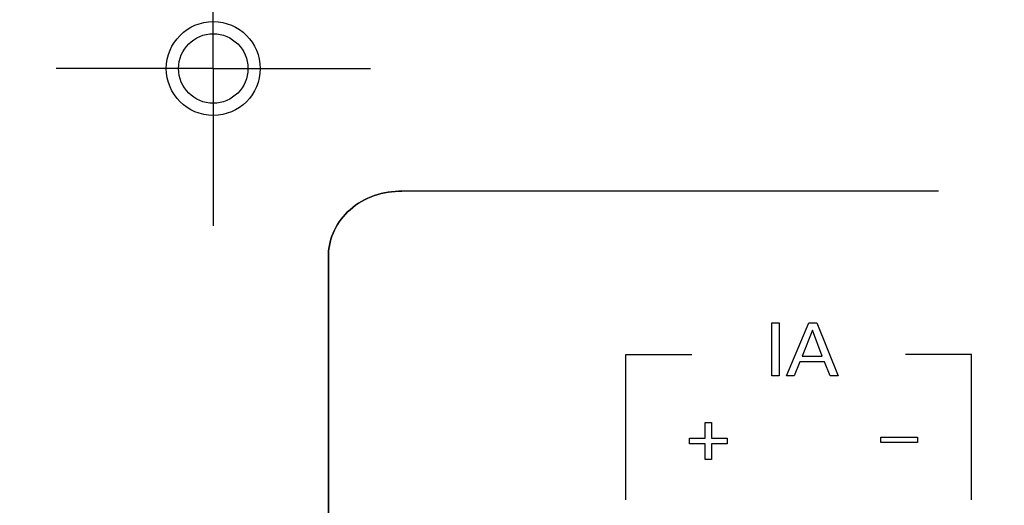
# Model space of a CAD drawing. Header units: inches. Extents: x 0 to 34, y 0 to 22.
# Tile 31 of 55: x 16.737 to 17.854, y 14.262 to 14.812. Entities that reach past the tile are written whole.
import ezdxf

# ---------------------------------------------------------------- set-up
doc = ezdxf.new("R2010")
doc.units = ezdxf.units.IN
doc.header["$LTSCALE"] = 1.87
doc.header["$MEASUREMENT"] = 0
doc.linetypes.add('CENTER', pattern=[0.6, 0.375, -0.075, 0.075, -0.075])
doc.layers.get('0').update_dxf_attribs({"linetype": 'CONTINUOUS'})
doc.layers.add('02___PRT_ALL_AXES', color=7, linetype='CONTINUOUS')
doc.layers.add('DIMENSIONS', color=7, linetype='CONTINUOUS')
doc.styles.get("Standard").update_dxf_attribs({"font": 'txt', "width": 0.8})
doc.dimstyles.new('DIMSTYLE_1', dxfattribs={"dimtxt": 0.125, "dimasz": 0.18, "dimexe": 0.125, "dimexo": 0.0625, "dimgap": 0.09, "dimtad": 0, "dimtih": 1, "dimtoh": 1, "dimlfac": 2, "dimzin": 4, "dimdsep": 46, "dimtxsty": 'STANDARD', "dimblk": '_FILLED', "dimblk1": '_FILLED', "dimblk2": '_FILLED', "dimcen": 0.09, "dimadec": 0, "dimazin": 0, "dimtfac": 1, "dimtofl": 0, "dimtmove": 0, "dimatfit": 3, "dimldrblk": '_FILLED', "dimfxl": 1, "dimtolj": 1, "dimtzin": 4, "dimarcsym": 0})

# ---------------------------------------------------------------- blocks, each defined once
blk = doc.blocks.new('*D0')
at = {"layer": 'DIMENSIONS', "color": 2, "linetype": 'CONTINUOUS'}
blk.add_line((14.1504, 15.0521), (12.1914, 15.0521), dxfattribs=at)
at = {"layer": 'DIMENSIONS', "color": 2, "linetype": 'CONTINUOUS', "insert": (12.1289, 15.1146), "char_height": 0.125, "width": 1.725, "attachment_point": 3, "line_spacing_factor": 0.9}
blk.add_mtext('3X 120.00{\\Ftxt.shx;\\W1.000000;\\H0.125000; }[4.724]', dxfattribs=at)
blk = doc.blocks.new('_FILLED')
at = {"color": 0, "linetype": 'BYBLOCK'}
blk.add_solid([(0, 0), (-1, 0.1736), (-1, -0.1736)], dxfattribs=at)

msp = doc.modelspace()

# ---------------------------------------------------------------- linework, layer by layer
at = {"color": 40, "linetype": 'CONTINUOUS'}
for p, q in [((17.7798, 14.6179), (17.1711, 14.6179)), ((17.0877, 13.8901), (17.0877, 14.5457)), ((17.0877, 14.5457), (17.0877, 13.8901)), ((17.5908, 14.4084), (17.5908, 14.4686)), ((17.5908, 14.4686), (17.5991, 14.4686)), ((17.5991, 14.4686), (17.5991, 14.4084)), ((17.6074, 14.4084), (17.6327, 14.4686)), ((17.6327, 14.4686), (17.6416, 14.4686)), ((17.6416, 14.4686), (17.6659, 14.4084)), ((17.6368, 14.4603), (17.6251, 14.4308)), ((17.6478, 14.4308), (17.6368, 14.4603)), ((17.425, 14.2676), (17.425, 14.4326)), ((17.425, 14.4326), (17.5, 14.4326)), ((17.6251, 14.4308), (17.6478, 14.4308)), ((17.8173, 14.4326), (17.7423, 14.4326)), ((17.8173, 14.2676), (17.8173, 14.4326)), ((17.6224, 14.4241), (17.6159, 14.4084)), ((17.6503, 14.4241), (17.6224, 14.4241)), ((17.6568, 14.4084), (17.6503, 14.4241)), ((17.5991, 14.4084), (17.5908, 14.4084)), ((17.6159, 14.4084), (17.6074, 14.4084)), ((17.6659, 14.4084), (17.6568, 14.4084)), ((17.5152, 14.3377), (17.5152, 14.3554)), ((17.5152, 14.3554), (17.5222, 14.3554)), ((17.5222, 14.3554), (17.5222, 14.3377)), ((17.4974, 14.3313), (17.4974, 14.3377)), ((17.4974, 14.3377), (17.5152, 14.3377)), ((17.5152, 14.3313), (17.4974, 14.3313)), ((17.5152, 14.3135), (17.5152, 14.3313)), ((17.5222, 14.3377), (17.5399, 14.3377)), ((17.5222, 14.3313), (17.5222, 14.3135)), ((17.5399, 14.3313), (17.5222, 14.3313)), ((17.5399, 14.3377), (17.5399, 14.3313)), ((17.7142, 14.3328), (17.7142, 14.3388)), ((17.7142, 14.3388), (17.7558, 14.3388)), ((17.7558, 14.3328), (17.7142, 14.3328)), ((17.7558, 14.3388), (17.7558, 14.3328)), ((17.5222, 14.3135), (17.5152, 14.3135))]:
    msp.add_line(p, q, dxfattribs=at)
at = {"color": 7, "linetype": 'CONTINUOUS'}
msp.add_circle((16.957, 14.7569), 0.0394, dxfattribs=at)
at = {"color": 40, "linetype": 'CONTINUOUS'}
for points, knots in [([(17.1711, 14.6179), (17.1502, 14.6179), (17.1085, 14.605), (17.0877, 14.5646), (17.0877, 14.5457)], [0, 0, 0, 0, 0.525315, 1, 1, 1, 1]), ([(17.0877, 14.5457), (17.0877, 14.5646), (17.1085, 14.605), (17.1502, 14.6179), (17.1711, 14.6179)], [0, 0, 0, 0, 0.474699, 1, 1, 1, 1])]:
    msp.add_open_spline(points, degree=3, knots=knots, dxfattribs=at)
at = {"layer": '02___PRT_ALL_AXES', "color": 7, "linetype": 'CENTER'}
for q in [(16.957, 14.9351), (16.7788, 14.7569), (16.957, 14.5786), (17.1353, 14.7569)]:
    msp.add_line((16.957, 14.7569), q, dxfattribs=at)
at = {"layer": '02___PRT_ALL_AXES', "color": 7, "linetype": 'CONTINUOUS'}
msp.add_circle((16.957, 14.7569), 0.0532, dxfattribs=at)

# ---------------------------------------------------------------- dimensions: what is measured, and where the dimension line sits
at = {"layer": 'DIMENSIONS', "color": 2, "linetype": 'CONTINUOUS'}
dim = msp.add_ordinate_dim(feature_location=(14.1504, 15.0521), offset=(-1.959, 0), dtype=0, origin=(18.6777, 12.6899), text='3X <>', dimstyle='DIMSTYLE_1', override={"dimtad": 1, "dimtih": 0, "dimtoh": 0}, dxfattribs=at)
dim.commit()
dim.dimension.update_dxf_attribs({"geometry": '*D0', "text_midpoint": (11.2664, 15.0521)})

doc.saveas('drawing.dxf')
